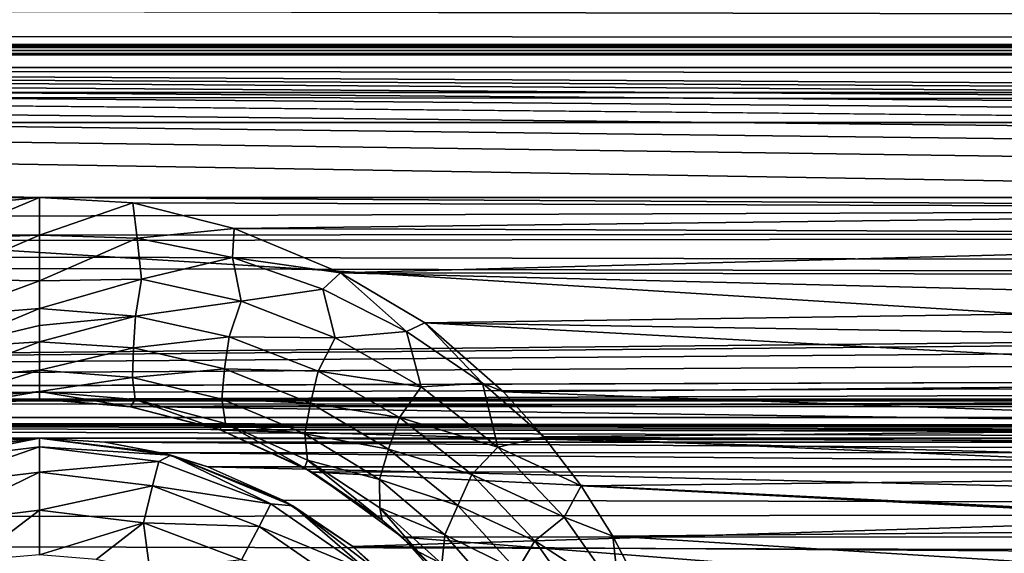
# Model space of a CAD drawing. Header units: metres. Extents: x -95 to 103, y -12 to 12.
# Tile 103 of 256: x -74.25 to -71.72, y 8.14 to 9.51. Entities that reach past the tile are written whole.
import ezdxf

# ---------------------------------------------------------------- set-up
doc = ezdxf.new("R2010")
doc.units = ezdxf.units.M
doc.layers.add('solid_P74500', color=7, linetype='CONTINUOUS')
doc.layers.add('solid_P74500_01', color=7, linetype='CONTINUOUS')

msp = doc.modelspace()

# ---------------------------------------------------------------- linework, layer by layer
at = {"layer": 'solid_P74500'}
for points in [[(92.5, 10.0152, -7.478519), (-94.018356, 9.477332, -8.150471), (-94.018356, 10.085306, -7.38489)], [(92.5, 10.0152, -7.478519), (92.5, 9.409225, -8.228889), (-94.018356, 9.477332, -8.150471)], [(92.5, 9.169497, 8.495161), (92.5, 9.793223, 7.7681), (-94.018356, 9.577682, 8.03231)], [(-12.2, 5.05, 0.5), (-11.7, 9.776363, 0.5), (-88, 9.776363, 0.5)], [(-12.2, 5.05, 0.5), (-88, 9.776363, 0.5), (-88, 5.05, 0.5)], [(92.5, 9.169497, 8.495161), (-94.018356, 9.577682, 8.03231), (-94.018356, 8.920666, 8.756239)], [(-86.199997, 9.423205, -4.3), (-87.224998, 9.55, -4.3), (-12.775, 9.55, -4.3)], [(-86.199997, 9.423205, -4.3), (-12.775, 9.55, -4.3), (-13.8, 9.423205, -4.3)], [(-74.200005, 9.057376, -8.614751), (-79.200005, 9.057376, -8.614751), (-94.018356, 9.477332, -8.150471)], [(-69.200005, 9.057376, -8.614751), (-74.200005, 9.057376, -8.614751), (-94.018356, 9.477332, -8.150471)], [(-64.200005, 9.057376, -8.614751), (-69.200005, 9.057376, -8.614751), (-94.018356, 9.477332, -8.150471)], [(-59.200005, 9.057376, -8.614751), (-64.200005, 9.057376, -8.614751), (-94.018356, 9.477332, -8.150471)], [(-54.200005, 9.057376, -8.614751), (-59.200005, 9.057376, -8.614751), (-94.018356, 9.477332, -8.150471)], [(-49.200005, 9.057376, -8.614751), (-54.200005, 9.057376, -8.614751), (-94.018356, 9.477332, -8.150471)], [(-44.200005, 9.057376, -8.614751), (-49.200005, 9.057376, -8.614751), (-94.018356, 9.477332, -8.150471)], [(-39.200005, 9.057376, -8.614751), (-44.200005, 9.057376, -8.614751), (-94.018356, 9.477332, -8.150471)], [(-34.200005, 9.057376, -8.614751), (-39.200005, 9.057376, -8.614751), (-94.018356, 9.477332, -8.150471)], [(-29.200006, 9.057376, -8.614751), (-34.200005, 9.057376, -8.614751), (-94.018356, 9.477332, -8.150471)], [(-24.200006, 9.057376, -8.614751), (-29.200006, 9.057376, -8.614751), (-94.018356, 9.477332, -8.150471)], [(-19.200006, 9.057376, -8.614751), (-24.200006, 9.057376, -8.614751), (-94.018356, 9.477332, -8.150471)], [(-86.199997, 9.44173, -4.343083), (-13.8, 9.443185, -4.348236), (-13.8, 9.45, -4.4)], [(-86.199997, 9.45, -4.4), (-86.199997, 9.44173, -4.343083), (-13.8, 9.45, -4.4)], [(-86.199997, 9.45, -5), (-86.199997, 9.45, -4.4), (-13.8, 9.45, -4.4)], [(-13.8, 9.45, -5), (-86.199997, 9.45, -5), (-13.8, 9.45, -4.4)], [(-13.8, 9.434836, -5.076392), (-86.199997, 9.434776, -5.076537), (-86.199997, 9.45, -5)], [(-13.8, 9.434836, -5.076392), (-86.199997, 9.45, -5), (-13.8, 9.45, -5)], [(-13.8, 9.443185, -4.348236), (-86.199997, 9.423205, -4.3), (-13.8, 9.423205, -4.3)], [(-86.199997, 9.44173, -4.343083), (-86.199997, 9.423205, -4.3), (-13.8, 9.443185, -4.348236)], [(-13.8, 9.391477, -5.141366), (-86.199997, 9.434776, -5.076537), (-13.8, 9.434836, -5.076392)], [(-13.8, 9.391477, -5.141366), (-86.199997, 9.391366, -5.141477), (-86.199997, 9.434776, -5.076537)], [(-13.8, 9.391477, -5.141366), (-13.8, 9.326537, -5.184776), (-86.199997, 9.391366, -5.141477)], [(-13.8, 9.326537, -5.184776), (-86.199997, 9.326391, -5.184836), (-86.199997, 9.391366, -5.141477)], [(-13.8, 9.326537, -5.184776), (-13.8, 9.25, -5.2), (-86.199997, 9.326391, -5.184836)], [(-13.8, 9.25, -5.2), (-86.199997, 9.25, -5.2), (-86.199997, 9.326391, -5.184836)], [(-13.8, 9.25, -5.2), (-86.995445, 8.535221, -5.2), (-86.199997, 9.25, -5.2)], [(-13.8, 9.25, -5.2), (-13.566045, 9.214799, -5.2), (-86.995445, 8.535221, -5.2)], [(-13.566045, 9.214799, -5.2), (-13.35684, 9.115801, -5.2), (-86.995445, 8.535221, -5.2)], [(92.5, 8.487373, 9.175829), (92.5, 9.169497, 8.495161), (-94.018356, 8.920666, 8.756239)], [(-84.199997, 8.54, -7.701844), (92.5, 9.145422, -6.971025), (-92.5, 8.940191, -7.233159)], [(-74.199997, 8.54, -7.701844), (92.5, 9.145422, -6.971025), (-79.199997, 8.54, -7.701844)], [(-69.199997, 8.54, -7.701844), (92.5, 9.145422, -6.971025), (-74.199997, 8.54, -7.701844)], [(-13.35684, 9.115801, -5.2), (-13.185196, 8.961563, -5.2), (-86.995445, 8.535221, -5.2)], [(-74.200005, 9.057376, -8.614751), (-74.493057, 9.02928, -8.644195), (-79.200005, 9.057376, -8.614751)], [(-74.451721, 8.951935, -8.698801), (-74.493057, 9.02928, -8.644195), (-74.200005, 9.057376, -8.614751)], [(-74.199982, 8.960335, -8.682782), (-74.451721, 8.951935, -8.698801), (-74.200005, 9.057376, -8.614751)], [(-69.493057, 9.02928, -8.644195), (-73.960747, 9.043484, -8.629334), (-74.200005, 9.057376, -8.614751)], [(-74.199982, 8.960335, -8.682782), (-74.200005, 9.057376, -8.614751), (-73.960747, 9.043484, -8.629334)], [(-69.200005, 9.057376, -8.614751), (-69.493057, 9.02928, -8.644195), (-74.200005, 9.057376, -8.614751)], [(-73.949501, 8.952705, -8.698201), (-74.199982, 8.960335, -8.682782), (-73.960747, 9.043484, -8.629334)], [(-69.493057, 9.02928, -8.644195), (-73.700356, 8.978143, -8.697296), (-73.960747, 9.043484, -8.629334)], [(-73.949501, 8.952705, -8.698201), (-73.960747, 9.043484, -8.629334), (-73.700356, 8.978143, -8.697296)], [(-69.493057, 9.02928, -8.644195), (-69.756615, 8.963315, -8.712577), (-73.700356, 8.978143, -8.697296)], [(-73.949501, 8.952705, -8.698201), (-73.700356, 8.978143, -8.697296), (-73.705162, 8.903148, -8.754843)], [(-73.705162, 8.903148, -8.754843), (-73.700356, 8.978143, -8.697296), (-73.427826, 8.864437, -8.813158)], [(-69.756615, 8.963315, -8.712577), (-73.427826, 8.864437, -8.813158), (-73.700356, 8.978143, -8.697296)], [(-13.185196, 8.961563, -5.2), (-13.064476, 8.764095, -5.2), (-86.995445, 8.535221, -5.2)], [(-74.461746, 8.847548, -8.731838), (-74.451721, 8.951935, -8.698801), (-74.199982, 8.960335, -8.682782)], [(-74.199982, 8.960335, -8.682782), (-74.199966, 8.843924, -8.707972), (-74.461746, 8.847548, -8.731838)], [(-73.949501, 8.952705, -8.698201), (-74.199966, 8.843924, -8.707972), (-74.199982, 8.960335, -8.682782)], [(-73.949501, 8.952705, -8.698201), (-73.938171, 8.848036, -8.731714), (-74.199966, 8.843924, -8.707972)], [(-73.949501, 8.952705, -8.698201), (-73.705162, 8.903148, -8.754843), (-73.938171, 8.848036, -8.731714)], [(-69.756615, 8.963315, -8.712577), (-69.99247, 8.857634, -8.819996), (-73.427826, 8.864437, -8.813158)], [(92.5, 8.487373, 9.175829), (-94.018356, 8.920666, 8.756239), (-94.018356, 8.209083, 9.426609)], [(-73.705162, 8.903148, -8.754843), (-73.682831, 8.790976, -8.803505), (-73.938171, 8.848036, -8.731714)], [(-73.705162, 8.903148, -8.754843), (-73.427826, 8.864437, -8.813158), (-73.473045, 8.822479, -8.843252)], [(-73.705162, 8.903148, -8.754843), (-73.473045, 8.822479, -8.843252), (-73.682831, 8.790976, -8.803505)], [(-74.446915, 8.752792, -8.725297), (-74.461746, 8.847548, -8.731838), (-74.199966, 8.843924, -8.707972)], [(-73.938171, 8.848036, -8.731714), (-74.199959, 8.772922, -8.700407), (-74.199966, 8.843924, -8.707972)], [(-73.938171, 8.848036, -8.731714), (-73.953758, 8.752831, -8.725092), (-74.199959, 8.772922, -8.700407)], [(-73.938171, 8.848036, -8.731714), (-73.682831, 8.790976, -8.803505), (-73.953758, 8.752831, -8.725092)], [(-73.473045, 8.822479, -8.843252), (-73.427826, 8.864437, -8.813158), (-73.257988, 8.713788, -8.956596)], [(-70.115219, 8.781263, -8.896033), (-73.21125, 8.735947, -8.940538), (-73.427826, 8.864437, -8.813158)], [(-73.257988, 8.713788, -8.956596), (-73.427826, 8.864437, -8.813158), (-73.21125, 8.735947, -8.940538)], [(-69.99247, 8.857634, -8.819996), (-70.115219, 8.781263, -8.896033), (-73.427826, 8.864437, -8.813158)], [(-74.199966, 8.843924, -8.707972), (-74.199959, 8.772922, -8.700407), (-74.446915, 8.752792, -8.725297)], [(-73.473045, 8.822479, -8.843252), (-73.441589, 8.697452, -8.914131), (-73.682831, 8.790976, -8.803505)], [(-73.473045, 8.822479, -8.843252), (-73.257988, 8.713788, -8.956596), (-73.441589, 8.697452, -8.914131)], [(-74.441643, 8.671274, -8.694287), (-74.446915, 8.752792, -8.725297), (-74.199959, 8.772922, -8.700407)], [(-74.199959, 8.728601, -8.686563), (-74.441643, 8.671274, -8.694287), (-74.199959, 8.772922, -8.700407)], [(-73.953758, 8.752831, -8.725092), (-74.199959, 8.728601, -8.686563), (-74.199959, 8.772922, -8.700407)], [(-73.682831, 8.790976, -8.803505), (-73.713203, 8.699433, -8.797652), (-73.953758, 8.752831, -8.725092)], [(-73.682831, 8.790976, -8.803505), (-73.441589, 8.697452, -8.914131), (-73.713203, 8.699433, -8.797652)], [(-70.115219, 8.781263, -8.896033), (-70.243202, 8.687765, -8.987366), (-73.21125, 8.735947, -8.940538)], [(-13.064476, 8.764095, -5.2), (-13.004552, 8.535221, -5.2), (-86.995445, 8.535221, -5.2)], [(-73.953758, 8.752831, -8.725092), (-74.199951, 8.687284, -8.666237), (-74.199959, 8.728601, -8.686563)], [(-73.959221, 8.671343, -8.694014), (-74.199951, 8.687284, -8.666237), (-73.953758, 8.752831, -8.725092)], [(-73.959221, 8.671343, -8.694014), (-73.953758, 8.752831, -8.725092), (-73.713203, 8.699433, -8.797652)], [(-74.199959, 8.728601, -8.686563), (-74.199951, 8.687284, -8.666237), (-74.441643, 8.671274, -8.694287)], [(-73.257988, 8.713788, -8.956596), (-73.21125, 8.735947, -8.940538), (-73.06295, 8.580557, -9.088383)], [(-70.366447, 8.581667, -9.088729), (-73.009827, 8.558819, -9.110249), (-73.21125, 8.735947, -8.940538)], [(-73.06295, 8.580557, -9.088383), (-73.21125, 8.735947, -8.940538), (-73.009827, 8.558819, -9.110249)], [(-70.243202, 8.687765, -8.987366), (-70.366447, 8.581667, -9.088729), (-73.21125, 8.735947, -8.940538)], [(-73.72506, 8.617503, -8.770029), (-73.959221, 8.671343, -8.694014), (-73.713203, 8.699433, -8.797652)], [(-73.72506, 8.617503, -8.770029), (-73.713203, 8.699433, -8.797652), (-73.485458, 8.611586, -8.909285)], [(-73.441589, 8.697452, -8.914131), (-73.485458, 8.611586, -8.909285), (-73.713203, 8.699433, -8.797652)], [(-73.441589, 8.697452, -8.914131), (-73.220764, 8.57114, -9.053757), (-73.485458, 8.611586, -8.909285)], [(-73.257988, 8.713788, -8.956596), (-73.220764, 8.57114, -9.053757), (-73.441589, 8.697452, -8.914131)], [(-73.257988, 8.713788, -8.956596), (-73.06295, 8.580557, -9.088383), (-73.220764, 8.57114, -9.053757)], [(-74.439163, 8.595643, -8.634041), (-74.441643, 8.671274, -8.694287), (-74.199951, 8.687284, -8.666237)], [(-74.199959, 8.614271, -8.605644), (-74.439163, 8.595643, -8.634041), (-74.199951, 8.687284, -8.666237)], [(-73.959221, 8.671343, -8.694014), (-74.199959, 8.614271, -8.605644), (-74.199951, 8.687284, -8.666237)], [(-73.961632, 8.595754, -8.633754), (-74.199959, 8.614271, -8.605644), (-73.959221, 8.671343, -8.694014)], [(-73.961632, 8.595754, -8.633754), (-73.959221, 8.671343, -8.694014), (-73.72506, 8.617503, -8.770029)], [(-73.961632, 8.595754, -8.633754), (-73.72506, 8.617503, -8.770029), (-73.732178, 8.540157, -8.71243)], [(-73.732178, 8.540157, -8.71243), (-73.72506, 8.617503, -8.770029), (-73.504845, 8.529674, -8.886116)], [(-73.504845, 8.529674, -8.886116), (-73.72506, 8.617503, -8.770029), (-73.485458, 8.611586, -8.909285)], [(-74.445946, 8.538467, -8.544914), (-74.439163, 8.595643, -8.634041), (-74.199959, 8.614271, -8.605644)], [(-74.199966, 8.559706, -8.514988), (-74.445946, 8.538467, -8.544914), (-74.199959, 8.614271, -8.605644)], [(-73.961632, 8.595754, -8.633754), (-74.199966, 8.559706, -8.514988), (-74.199959, 8.614271, -8.605644)], [(-73.961632, 8.595754, -8.633754), (-73.954803, 8.538644, -8.544617), (-74.199966, 8.559706, -8.514988)], [(-73.961632, 8.595754, -8.633754), (-73.732178, 8.540157, -8.71243), (-73.954803, 8.538644, -8.544617)], [(-73.504845, 8.529674, -8.886116), (-73.485458, 8.611586, -8.909285), (-73.276642, 8.492581, -9.04997)], [(-73.220764, 8.57114, -9.053757), (-73.276642, 8.492581, -9.04997), (-73.485458, 8.611586, -8.909285)], [(-73.220764, 8.57114, -9.053757), (-73.02417, 8.416284, -9.21362), (-73.276642, 8.492581, -9.04997)], [(-73.06295, 8.580557, -9.088383), (-73.02417, 8.416284, -9.21362), (-73.220764, 8.57114, -9.053757)], [(-73.06295, 8.580557, -9.088383), (-73.009827, 8.558819, -9.110249), (-72.906006, 8.443342, -9.217374)], [(-73.06295, 8.580557, -9.088383), (-72.906006, 8.443342, -9.217374), (-73.02417, 8.416284, -9.21362)], [(-70.366447, 8.581667, -9.088729), (-70.475739, 8.467224, -9.19544), (-73.009827, 8.558819, -9.110249)], [(-74.199966, 8.559706, -8.514988), (-74.432388, 8.520578, -8.433332), (-74.445946, 8.538467, -8.544914)], [(-74.199966, 8.559706, -8.514988), (-74.199997, 8.54, -8.407997), (-74.432388, 8.520578, -8.433332)], [(-73.967064, 8.520485, -8.43343), (-74.199997, 8.54, -8.407997), (-74.199966, 8.559706, -8.514988)], [(-73.954803, 8.538644, -8.544617), (-73.967064, 8.520485, -8.43343), (-74.199966, 8.559706, -8.514988)], [(-70.475739, 8.467224, -9.19544), (-72.906006, 8.443342, -9.217374), (-73.009827, 8.558819, -9.110249)], [(-87, 8.49261, -5.204592), (-86.995445, 8.535221, -5.2), (-13, 8.492611, -5.204592)], [(-86.995445, 8.535221, -5.2), (-13.004552, 8.535221, -5.2), (-13, 8.492611, -5.204592)], [(-74.199997, 8.54, -7.701844), (-79.199997, 8.54, -7.701844), (-78.969208, 8.520817, -7.723062)], [(-74.429855, 8.520978, -7.722884), (-74.199997, 8.54, -7.701844), (-78.969208, 8.520817, -7.723062)], [(-74.432388, 8.520578, -8.433332), (-74.199997, 8.54, -8.407997), (-74.429855, 8.520978, -7.722884)], [(-74.199997, 8.54, -8.407997), (-74.199997, 8.54, -7.701844), (-74.429855, 8.520978, -7.722884)], [(-69.199997, 8.54, -7.701844), (-74.199997, 8.54, -7.701844), (-73.969208, 8.520817, -7.723062)], [(-73.967064, 8.520485, -8.43343), (-73.969208, 8.520817, -7.723062), (-74.199997, 8.54, -7.701844)], [(-73.967064, 8.520485, -8.43343), (-74.199997, 8.54, -7.701844), (-74.199997, 8.54, -8.407997)], [(-69.429855, 8.520978, -7.722884), (-69.199997, 8.54, -7.701844), (-73.969208, 8.520817, -7.723062)], [(-69.663185, 8.461158, -7.788376), (-69.429855, 8.520978, -7.722884), (-73.969208, 8.520817, -7.723062)], [(-69.663185, 8.461158, -7.788376), (-73.969208, 8.520817, -7.723062), (-73.73526, 8.460627, -7.788954)], [(-73.738144, 8.461623, -8.506862), (-73.73526, 8.460627, -7.788954), (-73.969208, 8.520817, -7.723062)], [(-73.738144, 8.461623, -8.506862), (-73.969208, 8.520817, -7.723062), (-73.967064, 8.520485, -8.43343)], [(-73.954803, 8.538644, -8.544617), (-73.738144, 8.461623, -8.506862), (-73.967064, 8.520485, -8.43343)], [(-73.732178, 8.540157, -8.71243), (-73.722626, 8.477684, -8.627227), (-73.954803, 8.538644, -8.544617)], [(-73.954803, 8.538644, -8.544617), (-73.722626, 8.477684, -8.627227), (-73.738144, 8.461623, -8.506862)], [(-73.732178, 8.540157, -8.71243), (-73.504845, 8.529674, -8.886116), (-73.519295, 8.451239, -8.831435)], [(-73.732178, 8.540157, -8.71243), (-73.519295, 8.451239, -8.831435), (-73.722626, 8.477684, -8.627227)], [(-73.519295, 8.451239, -8.831435), (-73.504845, 8.529674, -8.886116), (-73.304352, 8.411588, -9.031435)], [(-73.304352, 8.411588, -9.031435), (-73.504845, 8.529674, -8.886116), (-73.276642, 8.492581, -9.04997)], [(-44.200001, 8.44, -5.224123), (-87, 8.49261, -5.204592), (-13, 8.492611, -5.204592)], [(-87, 8.49261, -5.204592), (-74.199997, 8.44, -5.224123), (-79.199997, 8.44, -5.224123)], [(-87, 8.49261, -5.204592), (-69.199997, 8.44, -5.224123), (-74.199997, 8.44, -5.224123)], [(-87, 8.49261, -5.204592), (-64.199997, 8.44, -5.224123), (-69.199997, 8.44, -5.224123)], [(-87, 8.49261, -5.204592), (-59.200001, 8.44, -5.224123), (-64.199997, 8.44, -5.224123)], [(-87, 8.49261, -5.204592), (-54.200001, 8.44, -5.224123), (-59.200001, 8.44, -5.224123)], [(-87, 8.49261, -5.204592), (-49.200001, 8.44, -5.224123), (-54.200001, 8.44, -5.224123)], [(-87, 8.49261, -5.204592), (-44.200001, 8.44, -5.224123), (-49.200001, 8.44, -5.224123)], [(-73.304352, 8.411588, -9.031435), (-73.276642, 8.492581, -9.04997), (-73.090515, 8.34636, -9.210852)], [(-73.02417, 8.416284, -9.21362), (-73.090515, 8.34636, -9.210852), (-73.276642, 8.492581, -9.04997)], [(92.5, 7.752533, 9.805175), (92.5, 8.487373, 9.175829), (-94.018356, 8.209083, 9.426609)], [(-73.722626, 8.477684, -8.627227), (-73.520088, 8.363814, -8.627802), (-73.738144, 8.461623, -8.506862)], [(-73.722626, 8.477684, -8.627227), (-73.512047, 8.382983, -8.75055), (-73.520088, 8.363814, -8.627802)], [(-73.519295, 8.451239, -8.831435), (-73.512047, 8.382983, -8.75055), (-73.722626, 8.477684, -8.627227)], [(-70.475739, 8.467224, -9.19544), (-70.512749, 8.422978, -9.235986), (-72.906006, 8.443342, -9.217374)], [(-73.520088, 8.363814, -8.627802), (-73.73526, 8.460627, -7.788954), (-73.738144, 8.461623, -8.506862)], [(-69.89901, 8.353099, -7.904159), (-69.663185, 8.461158, -7.788376), (-73.73526, 8.460627, -7.788954)], [(-69.89901, 8.353099, -7.904159), (-73.73526, 8.460627, -7.788954), (-73.499878, 8.352461, -7.904833)], [(-73.520088, 8.363814, -8.627802), (-73.499878, 8.352461, -7.904833), (-73.73526, 8.460627, -7.788954)], [(-73.519295, 8.451239, -8.831435), (-73.304352, 8.411588, -9.031435), (-73.327904, 8.333687, -8.979209)], [(-73.519295, 8.451239, -8.831435), (-73.327904, 8.333687, -8.979209), (-73.512047, 8.382983, -8.75055)], [(-73.02417, 8.416284, -9.21362), (-72.906006, 8.443342, -9.217374), (-72.810066, 8.317733, -9.33088)], [(-70.574173, 8.342347, -9.30888), (-72.810066, 8.317733, -9.33088), (-72.906006, 8.443342, -9.217374)], [(-70.512749, 8.422978, -9.235986), (-70.574173, 8.342347, -9.30888), (-72.906006, 8.443342, -9.217374)], [(-74.199997, 8.44, -5.224123), (-74.364891, 8.429509, -5.230221), (-79.199997, 8.44, -5.224123)], [(-74.536469, 8.395703, -11.5), (-74.364891, 8.429509, -5.230221), (-74.199997, 8.44, -5.224123)], [(-74.536469, 8.395703, -11.5), (-74.199997, 8.44, -5.224123), (-74.199997, 8.44, -11.5)], [(-74.505669, 8.380139, -11.614588), (-74.536469, 8.395703, -11.5), (-74.199997, 8.44, -11.5)], [(-74.199997, 8.417253, -11.614588), (-74.505669, 8.380139, -11.614588), (-74.199997, 8.44, -11.5)], [(-74.490105, 8.316991, -11.712049), (-74.505669, 8.380139, -11.614588), (-74.199997, 8.417253, -11.614588)], [(-74.490105, 8.316991, -11.712049), (-74.199997, 8.417253, -11.614588), (-74.199997, 8.352216, -11.712049)], [(-69.364891, 8.429509, -5.230221), (-74.032898, 8.429217, -5.230403), (-74.199997, 8.44, -5.224123)], [(-74.199997, 8.44, -11.5), (-74.199997, 8.44, -5.224123), (-74.032898, 8.429217, -5.230403)], [(-69.199997, 8.44, -5.224123), (-69.364891, 8.429509, -5.230221), (-74.199997, 8.44, -5.224123)], [(-74.199997, 8.44, -11.5), (-74.032898, 8.429217, -5.230403), (-73.88903, 8.402259, -5.250598)], [(-73.863533, 8.395703, -11.5), (-74.199997, 8.44, -11.5), (-73.88903, 8.402259, -5.250598)], [(-73.863533, 8.395703, -11.5), (-74.199997, 8.417253, -11.614588), (-74.199997, 8.44, -11.5)], [(-73.894333, 8.380139, -11.614588), (-74.199997, 8.352216, -11.712049), (-74.199997, 8.417253, -11.614588)], [(-73.863533, 8.395703, -11.5), (-73.894333, 8.380139, -11.614588), (-74.199997, 8.417253, -11.614588)], [(-69.364891, 8.429509, -5.230221), (-69.509514, 8.402635, -5.250264), (-74.032898, 8.429217, -5.230403)], [(-69.509514, 8.402635, -5.250264), (-73.88903, 8.402259, -5.250598), (-74.032898, 8.429217, -5.230403)], [(-73.02417, 8.416284, -9.21362), (-72.853996, 8.236588, -9.38695), (-73.090515, 8.34636, -9.210852)], [(-73.02417, 8.416284, -9.21362), (-72.810066, 8.317733, -9.33088), (-72.853996, 8.236588, -9.38695)], [(-73.863533, 8.395703, -11.5), (-73.60643, 8.270952, -11.614588), (-73.894333, 8.380139, -11.614588)], [(-69.509514, 8.402635, -5.250264), (-69.63176, 8.366207, -5.293069), (-73.88903, 8.402259, -5.250598)], [(-73.88903, 8.402259, -5.250598), (-69.63176, 8.366207, -5.293069), (-73.768242, 8.366207, -5.293069)], [(-73.863533, 8.395703, -11.5), (-73.88903, 8.402259, -5.250598), (-73.768242, 8.366207, -5.293069)], [(-73.863533, 8.395703, -11.5), (-73.768242, 8.366207, -5.293069), (-73.575996, 8.280447, -5.426181)], [(-73.863533, 8.395703, -11.5), (-73.575996, 8.280447, -5.426181), (-73.550003, 8.265833, -11.5)], [(-73.863533, 8.395703, -11.5), (-73.550003, 8.265833, -11.5), (-73.60643, 8.270952, -11.614588)], [(-73.327904, 8.333687, -8.979209), (-73.304352, 8.411588, -9.031435), (-73.126923, 8.267343, -9.196733)], [(-73.126923, 8.267343, -9.196733), (-73.304352, 8.411588, -9.031435), (-73.090515, 8.34636, -9.210852)], [(-73.894333, 8.380139, -11.614588), (-73.909897, 8.316991, -11.712049), (-74.199997, 8.352216, -11.712049)], [(-73.894333, 8.380139, -11.614588), (-73.60643, 8.270952, -11.614588), (-73.909897, 8.316991, -11.712049)], [(-73.768242, 8.366207, -5.293069), (-69.63176, 8.366207, -5.293069), (-69.838211, 8.272575, -5.438244)], [(-73.575996, 8.280447, -5.426181), (-73.768242, 8.366207, -5.293069), (-69.838211, 8.272575, -5.438244)], [(-73.512047, 8.382983, -8.75055), (-73.32048, 8.229239, -8.787727), (-73.520088, 8.363814, -8.627802)], [(-73.512047, 8.382983, -8.75055), (-73.326813, 8.260994, -8.901955), (-73.32048, 8.229239, -8.787727)], [(-73.327904, 8.333687, -8.979209), (-73.326813, 8.260994, -8.901955), (-73.512047, 8.382983, -8.75055)], [(-74.490105, 8.316991, -11.712049), (-74.199997, 8.352216, -11.712049), (-74.466789, 8.222411, -11.777164)], [(-74.199997, 8.352216, -11.712049), (-74.199997, 8.254805, -11.777164), (-74.466789, 8.222411, -11.777164)], [(-73.909897, 8.316991, -11.712049), (-74.199997, 8.254805, -11.777164), (-74.199997, 8.352216, -11.712049)], [(-73.32048, 8.229239, -8.787727), (-73.499878, 8.352461, -7.904833), (-73.520088, 8.363814, -8.627802)], [(-70.130051, 8.186581, -8.076503), (-69.89901, 8.353099, -7.904159), (-73.499878, 8.352461, -7.904833)], [(-70.130051, 8.186581, -8.076503), (-73.499878, 8.352461, -7.904833), (-73.269226, 8.185938, -8.077154)], [(-73.32048, 8.229239, -8.787727), (-73.269226, 8.185938, -8.077154), (-73.499878, 8.352461, -7.904833)], [(-73.126923, 8.267343, -9.196733), (-73.090515, 8.34636, -9.210852), (-72.929268, 8.176402, -9.385122)], [(-72.853996, 8.236588, -9.38695), (-72.929268, 8.176402, -9.385122), (-73.090515, 8.34636, -9.210852)], [(-70.574173, 8.342347, -9.30888), (-70.661537, 8.207409, -9.428066), (-72.810066, 8.317733, -9.33088)], [(-73.909897, 8.316991, -11.712049), (-73.933212, 8.222411, -11.777164), (-74.199997, 8.254805, -11.777164)], [(-73.909897, 8.316991, -11.712049), (-73.636658, 8.213364, -11.712049), (-73.933212, 8.222411, -11.777164)], [(-73.60643, 8.270952, -11.614588), (-73.636658, 8.213364, -11.712049), (-73.909897, 8.316991, -11.712049)], [(-73.327904, 8.333687, -8.979209), (-73.126923, 8.267343, -9.196733), (-73.160393, 8.191937, -9.146291)], [(-73.327904, 8.333687, -8.979209), (-73.160393, 8.191937, -9.146291), (-73.326813, 8.260994, -8.901955)], [(-72.853996, 8.236588, -9.38695), (-72.810066, 8.317733, -9.33088), (-72.728516, 8.18801, -9.444919)], [(-70.661537, 8.207409, -9.428066), (-72.728516, 8.18801, -9.444919), (-72.810066, 8.317733, -9.33088)], [(-73.60643, 8.270952, -11.614588), (-73.353027, 8.096038, -11.614588), (-73.636658, 8.213364, -11.712049)], [(-73.550003, 8.265833, -11.5), (-73.353027, 8.096038, -11.614588), (-73.60643, 8.270952, -11.614588)], [(-73.395798, 8.161398, -5.603641), (-73.575996, 8.280447, -5.426181), (-69.838211, 8.272575, -5.438244)], [(-73.550003, 8.265833, -11.5), (-73.575996, 8.280447, -5.426181), (-73.395798, 8.161398, -5.603641)], [(-73.550003, 8.265833, -11.5), (-73.395798, 8.161398, -5.603641), (-73.280762, 8.059238, -11.5)], [(-73.550003, 8.265833, -11.5), (-73.280762, 8.059238, -11.5), (-73.353027, 8.096038, -11.614588)], [(-73.395798, 8.161398, -5.603641), (-69.838211, 8.272575, -5.438244), (-70.031166, 8.13967, -5.635225)], [(-73.160393, 8.191937, -9.146291), (-73.126923, 8.267343, -9.196733), (-72.974449, 8.100428, -9.375034)], [(-72.974449, 8.100428, -9.375034), (-73.126923, 8.267343, -9.196733), (-72.929268, 8.176402, -9.385122)], [(-74.466789, 8.222411, -11.777164), (-74.199997, 8.254805, -11.777164), (-74.370331, 8.125382, -11.8)], [(-74.199997, 8.254805, -11.777164), (-74.199997, 8.14, -11.8), (-74.370331, 8.125382, -11.8)], [(-73.933212, 8.222411, -11.777164), (-74.199997, 8.14, -11.8), (-74.199997, 8.254805, -11.777164)], [(-73.326813, 8.260994, -8.901955), (-73.228973, 8.14852, -8.881587), (-73.32048, 8.229239, -8.787727)], [(-73.326813, 8.260994, -8.901955), (-73.167862, 8.116902, -9.071674), (-73.228973, 8.14852, -8.881587)], [(-73.160393, 8.191937, -9.146291), (-73.167862, 8.116902, -9.071674), (-73.326813, 8.260994, -8.901955)], [(-73.933212, 8.222411, -11.777164), (-74.054955, 8.12864, -11.8), (-74.199997, 8.14, -11.8)], [(-73.933212, 8.222411, -11.777164), (-73.917511, 8.099016, -11.8), (-74.054955, 8.12864, -11.8)], [(-73.933212, 8.222411, -11.777164), (-73.681923, 8.12711, -11.777164), (-73.917511, 8.099016, -11.8)], [(-73.636658, 8.213364, -11.712049), (-73.681923, 8.12711, -11.777164), (-73.933212, 8.222411, -11.777164)], [(-73.636658, 8.213364, -11.712049), (-73.396156, 8.047357, -11.712049), (-73.681923, 8.12711, -11.777164)], [(-73.353027, 8.096038, -11.614588), (-73.396156, 8.047357, -11.712049), (-73.636658, 8.213364, -11.712049)], [(-73.228973, 8.14852, -8.881587), (-73.269226, 8.185938, -8.077154), (-73.32048, 8.229239, -8.787727)], [(-72.853996, 8.236588, -9.38695), (-72.711868, 8.035035, -9.568677), (-72.929268, 8.176402, -9.385122)], [(-72.853996, 8.236588, -9.38695), (-72.728516, 8.18801, -9.444919), (-72.711868, 8.035035, -9.568677)], [(92.5, 7.752533, 9.805175), (-94.018356, 8.209083, 9.426609), (-94.018356, 7.447287, 10.039319)], [(-73.160393, 8.191937, -9.146291), (-73.017944, 8.029526, -9.32572), (-73.167862, 8.116902, -9.071674)], [(-73.160393, 8.191937, -9.146291), (-72.974449, 8.100428, -9.375034), (-73.017944, 8.029526, -9.32572)], [(-70.661537, 8.207409, -9.428066), (-70.735619, 8.064089, -9.550941), (-72.728516, 8.18801, -9.444919)], [(-70.735619, 8.064089, -9.550941), (-72.657784, 8.05173, -9.561361), (-72.728516, 8.18801, -9.444919)], [(-72.711868, 8.035035, -9.568677), (-72.728516, 8.18801, -9.444919), (-72.657784, 8.05173, -9.561361)], [(-70.338188, 7.955187, -8.304517), (-70.130051, 8.186581, -8.076503), (-73.269226, 8.185938, -8.077154)], [(-70.338188, 7.955187, -8.304517), (-73.269226, 8.185938, -8.077154), (-73.061371, 7.95457, -8.305107)], [(-73.064331, 7.958691, -9.092649), (-73.061371, 7.95457, -8.305107), (-73.269226, 8.185938, -8.077154)], [(-73.143059, 8.058084, -8.982758), (-73.269226, 8.185938, -8.077154), (-73.228973, 8.14852, -8.881587)], [(-73.064331, 7.958691, -9.092649), (-73.269226, 8.185938, -8.077154), (-73.143059, 8.058084, -8.982758)], [(-72.974449, 8.100428, -9.375034), (-72.929268, 8.176402, -9.385122), (-72.794556, 7.985523, -9.567693)], [(-72.711868, 8.035035, -9.568677), (-72.794556, 7.985523, -9.567693), (-72.929268, 8.176402, -9.385122)], [(-73.228165, 8.003443, -5.827108), (-73.395798, 8.161398, -5.603641), (-70.031166, 8.13967, -5.635225)], [(-73.280762, 8.059238, -11.5), (-73.395798, 8.161398, -5.603641), (-73.228165, 8.003443, -5.827108)], [(-73.167862, 8.116902, -9.071674), (-73.143059, 8.058084, -8.982758), (-73.228973, 8.14852, -8.881587)]]:
    msp.add_3dface(points, dxfattribs=at)
at = {"layer": 'solid_P74500_01'}
for points in [[(-90.699997, 9.904712, -5.843516), (92.5, 9.145422, -6.971025), (92.5, 10.103848, -5.491487)], [(-92.5, 8.940191, 7.233159), (-92.5, 9.904712, 5.843516), (92.5, 9.641595, 6.268019)], [(-90.699997, 9.904712, -5.843516), (-92.5, 8.940191, -7.233159), (92.5, 9.145422, -6.971025)], [(-92.5, 8.940191, 7.233159), (92.5, 9.641595, 6.268019), (92.5, 8.572252, 7.665731)], [(-19.200006, 9.057376, -8.614751), (-94.018356, 9.477332, -8.150471), (92.5, 9.409225, -8.228889)], [(-84.199997, 8.54, -7.701844), (-79.199997, 8.54, -7.701844), (92.5, 9.145422, -6.971025)], [(-92.5, 7.788958, 8.459974), (-92.5, 8.940191, 7.233159), (92.5, 8.572252, 7.665731)], [(-92.5, 7.788958, 8.459974), (92.5, 8.572252, 7.665731), (92.5, 7.29035, 8.893468)]]:
    msp.add_3dface(points, dxfattribs=at)

doc.saveas('drawing.dxf')
